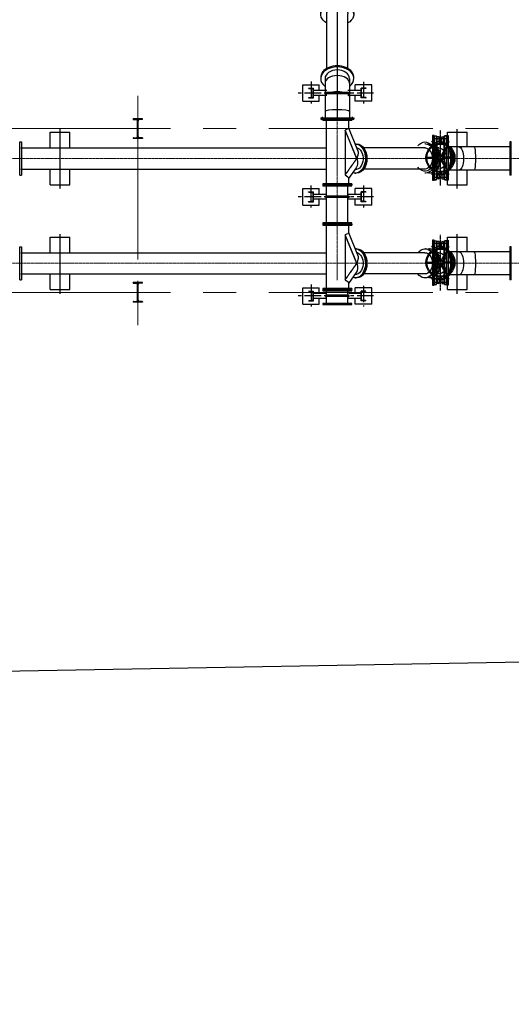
# Model space of a CAD drawing. Header units: inches. Extents: x -4968858 to -265257, y -220693 to 1871410.
# Tile 33 of 225: x -2015563 to -2008063, y 952974 to 968007. Entities that reach past the tile are written whole.
import ezdxf

# ---------------------------------------------------------------- set-up
doc = ezdxf.new("R2010")
doc.units = ezdxf.units.IN
doc.header["$MEASUREMENT"] = 0
for name, pattern in [('CENTER', [2, 1.25, -0.25, 0.25, -0.25]), ('CENTER2', [1.125, 0.75, -0.125, 0.125, -0.125]), ('CL-1', [1.25, 1, -0.125, 0, -0.125]), ('CONTINOUS', [0]), ('XREF1$1$CENTER', [2, 1.25, -0.25, 0.25, -0.25])]:
    doc.linetypes.add(name, pattern=pattern)
for name, color, linetype, lineweight in [('01_ CENTER LINE', 1, 'CENTER2', 0), ('2cen', 1, 'CENTER', 18), ('CENTER', 1, 'CL-1', 13), ('COLUMN', 5, 'Continuous', 25)]:
    doc.layers.add(name, color=color, linetype=linetype, lineweight=lineweight)
for name, color, linetype in [('1', 1, 'Continuous'), ('12.BASLPIPE', 96, 'Continuous'), ('4', 6, 'Continuous'), ('7', 1, 'CENTER'), ('CL', 2, 'CENTER2'), ('DWG', 1, 'Continuous'), ('Existing Units', 253, 'Continuous'), ('FUEL OIL TANK rev$0$AUXI STEAM', 40, 'Continuous'), ('HATCH', 9, 'Continuous'), ('PR cols', 7, 'Continuous'), ('PV-5D0', 7, 'Continuous'), ('PV-60A', 7, 'Continuous'), ('XREF1$1$1', 1, 'XREF1$1$CENTER'), ('XREF1$1$BODY', 5, 'Continuous')]:
    doc.layers.add(name, color=color, linetype=linetype)

# ---------------------------------------------------------------- blocks, each defined once
blk = doc.blocks.new('support')
at = {"layer": 'CL', "color": 1, "linetype": 'CENTER', "ltscale": 200}
for p, q in [((-72284, 34153), (-72284, 33821)), ((-71483, 34157), (-71483, 33821)), ((-72436, 33982), (-71272, 33982))]:
    blk.add_line(p, q, dxfattribs=at)
at = {"layer": 'DWG'}
for p, q in [((-72409, 33857), (-72409, 34107)), ((-72409, 34107), (-72159, 34107)), ((-72322, 34056), (-72322, 34057)), ((-72322, 34057), (-72247, 34057)), ((-72317, 34051), (-72261, 34045)), ((-72252, 33928), (-72252, 34035)), ((-72247, 33907), (-72247, 34057)), ((-72247, 34019), (-72046, 34019)), ((-72159, 34019), (-72159, 34107)), ((-72056, 33992), (-71712, 33992)), ((-71722, 34019), (-71521, 34019)), ((-71608, 34019), (-71608, 34107)), ((-71358, 34107), (-71608, 34107)), ((-71521, 33907), (-71521, 34057)), ((-71446, 34057), (-71521, 34057)), ((-71516, 33928), (-71516, 34035)), ((-71450, 34051), (-71507, 34045)), ((-71446, 34056), (-71446, 34057)), ((-71358, 33857), (-71358, 34107)), ((-72409, 33857), (-72159, 33857)), ((-72322, 33908), (-72322, 33907)), ((-72322, 33907), (-72247, 33907)), ((-72317, 33913), (-72261, 33919)), ((-72247, 33944), (-72046, 33944)), ((-72159, 33857), (-72159, 33944)), ((-72056, 33972), (-71712, 33972)), ((-71722, 33944), (-71521, 33944)), ((-71608, 33857), (-71608, 33944)), ((-71358, 33857), (-71608, 33857)), ((-71446, 33907), (-71521, 33907)), ((-71450, 33913), (-71507, 33919)), ((-71446, 33908), (-71446, 33907))]:
    blk.add_line(p, q, dxfattribs=at)
for centre, radius, start, end in [((-72317, 34056), 5, 180, 264), ((-72262, 34035), 10, 0, 84), ((-72056, 33982), 10, 90, 270.1971), ((-71712, 33982), 10, 269.8029, 90), ((-71506, 34035), 10, 96, 180), ((-71451, 34056), 5, 276, 0), ((-72317, 33908), 5, 96, 180), ((-72262, 33928), 10, 276, 0), ((-71506, 33928), 10, 180, 264), ((-71451, 33908), 5, 0, 84)]:
    blk.add_arc(centre, radius, start, end, dxfattribs=at)
blk = doc.blocks.new('A$C73B0327D')
at = {"layer": '1'}
for p, q in [((0, 2035, 0), (0, 2058, 0)), ((505, 2058, 0), (0, 2058, 0)), ((505, 2035, 0), (0, 2035, 0)), ((66, 1558, 0), (66, 2058, 0)), ((439, 1558, 0), (439, 2058, 0)), ((505, 2035, 0), (505, 2058, 0)), ((0, 468, 0), (0, 452, 0)), ((66, 452, 0), (66, -169, 0)), ((439, 452, 0), (439, -169, 0)), ((505, 452, 0), (505, 468, 0)), ((0, -146, 0), (0, -169, 0)), ((0, -146, 0), (505, -146, 0)), ((505, -146, 0), (505, -169, 0)), ((0, -169, 0), (505, -169, 0))]:
    blk.add_line(p, q, dxfattribs=at)
at = {"layer": '1', "extrusion": (0, 0, -1)}
for centre, major_axis, ratio, start_param, end_param in [((252, 1939, 0), (186, 0), 0.131652, 3.141593, 6.283185), ((252, 1710, 0), (186, 0), 0.385986, 3.141593, 6.283185), ((252, 1438, 0), (-253, 0), 0.707107, -0.874751, 4.016343), ((252, 1421, 0), (-252, 0), 0.707107, 0.04556, 3.096032), ((252, 1505, 0), (-187, 0), 0.614014, 0.987766, 2.153826)]:
    blk.add_ellipse(centre, major_axis=major_axis, ratio=ratio, start_param=start_param, end_param=end_param, dxfattribs=at)
at = {"layer": '1'}
for centre, major_axis, ratio, start_param, end_param in [((252, 452, 0), (-253, 0), 0.707107, 2.401808, 7.02297), ((252, 468, 0), (-253, 0), 0.707107, 3.096032, 6.328746), ((252, 452, 0), (-186, 0), 0.707107, 3.141593, 6.283185), ((252, 384, 0), (-186, 0), 0.614014, 3.141593, 6.283185), ((252, 179, 0), (-186, 0), 0.385986, 3.141593, 6.283185), ((252, -50, 0), (-186, 0), 0.131652, 3.141593, 6.283185)]:
    blk.add_ellipse(centre, major_axis=major_axis, ratio=ratio, start_param=start_param, end_param=end_param, dxfattribs=at)
at = {"layer": '12.BASLPIPE'}
for p, q in [((91, 605, 0), (91, 1438, 0)), ((414, 605, 0), (414, 1438, 0))]:
    blk.add_line(p, q, dxfattribs=at)
blk.add_open_spline([(91, 1438, 0), (91, 1443, 0), (91, 1448, 0), (93, 1458, 0), (95, 1463, 0), (100, 1473, 0), (103, 1478, 0), (110, 1488, 0), (114, 1493, 0), (123, 1502, 0), (129, 1506, 0), (140, 1515, 0), (147, 1519, 0), (160, 1526, 0), (168, 1529, 0), (183, 1535, 0), (191, 1537, 0), (208, 1541, 0), (216, 1542, 0), (234, 1544, 0), (243, 1545, 0), (260, 1545, 0), (269, 1544, 0), (287, 1543, 0), (295, 1541, 0), (312, 1537, 0), (320, 1535, 0), (335, 1530, 0), (343, 1527, 0), (357, 1520, 0), (363, 1516, 0), (375, 1507, 0), (380, 1503, 0), (390, 1494, 0), (394, 1489, 0), (402, 1479, 0), (405, 1474, 0), (409, 1464, 0), (411, 1459, 0), (414, 1449, 0), (414, 1444, 0), (414, 1438, 0), (414, 1438, 0), (414, 1438, 0)], degree=3, knots=[0, 0, 0, 0, 0.156458, 0.156458, 0.312915, 0.312915, 0.469373, 0.469373, 0.625831, 0.625831, 0.782288, 0.782288, 0.938746, 0.938746, 1.095204, 1.095204, 1.251661, 1.251661, 1.408119, 1.408119, 1.564577, 1.564577, 1.721034, 1.721034, 1.877492, 1.877492, 2.03395, 2.03395, 2.190407, 2.190407, 2.346865, 2.346865, 2.503323, 2.503323, 2.65978, 2.65978, 2.816238, 2.816238, 2.972696, 2.972696, 3.129153, 3.129153, 3.141593, 3.141593, 3.141593, 3.141593], dxfattribs=at)
at = {"layer": '7'}
for p, q in [((22, 2024, 0), (22, 2070, 0)), ((482, 2024, 0), (482, 2070, 0)), ((252, 1877, 0), (252, -169, 0)), ((22, -134, 0), (22, -181, 0)), ((482, -134, 0), (482, -181, 0))]:
    blk.add_line(p, q, dxfattribs=at)
blk = doc.blocks.new('KGV_PLAN')
at = {"layer": '1', "linetype": 'Continuous'}
for p, q in [((-5, 132), (-5, 34)), ((5, 132), (5, 34)), ((-117, 62), (-32, 12)), ((-112, 70), (-27, 21)), ((112, 70), (27, 21)), ((117, 62), (32, 12)), ((-117, -62), (-32, -12)), ((-112, -70), (-27, -21)), ((-5, -132), (-5, -34)), ((5, -132), (5, -34)), ((112, -70), (27, -21)), ((117, -62), (32, -12))]:
    blk.add_line(p, q, dxfattribs=at)
at = {"layer": '1'}
for p, q in [((223, 61, 0), (-223, 61, 0)), ((-223, 61, 0), (-223, 41, 0)), ((223, 61, 0), (-223, 61, 0)), ((-223, 41, 0), (-223, 61, 0)), ((223, 41, 0), (-223, 41, 0)), ((223, 41, 0), (-223, 41, 0)), ((223, 61, 0), (223, 41, 0)), ((223, 41, 0), (223, 61, 0)), ((223, -41, 0), (-223, -41, 0)), ((223, -41, 0), (-223, -41, 0)), ((-223, -61, 0), (-223, -41, 0)), ((223, -61, 0), (-223, -61, 0)), ((223, -61, 0), (-223, -61, 0)), ((223, -61, 0), (223, -41, 0)), ((223, -41, 0), (223, -61, 0))]:
    blk.add_line(p, q, dxfattribs=at)
at = {"layer": '1', "linetype": 'Continuous'}
for radius in [148, 138, 30, 20]:
    blk.add_circle((0, 0), radius, dxfattribs=at)
for centre, start, end in [((-10, 132), 0, 94.3283), ((10, 132), 85.6717, 180), ((-119, 57), 60, 154.3283), ((-109, 75), 145.6717, 240), ((-34, 8), 346.6015, 60), ((-24, 25), 240, 313.3985), ((-10, 34), 286.6015, 0), ((10, 34), 180, 253.3985), ((24, 25), 226.6015, 300), ((34, 8), 120, 193.3985), ((109, 75), 300, 34.3283), ((119, 57), 25.6717, 120), ((-119, -57), 205.6717, 300), ((-109, -75), 120, 214.3283), ((-34, -8), 300, 13.3985), ((-24, -25), 46.6015, 120), ((-10, -34), 0, 73.3985), ((10, -34), 106.6015, 180), ((24, -25), 60, 133.3985), ((34, -8), 166.6015, 240), ((109, -75), 325.6717, 60), ((119, -57), 240, 334.3283), ((-10, -132), 265.6717, 0), ((10, -132), 180, 274.3283)]:
    blk.add_arc(centre, 5, start, end, dxfattribs=at)
at = {"layer": 'XREF1$1$1'}
for p, q in [((283, 0, 0), (-283, 0, 0)), ((-198, -53, 0), (-198, 50, 0)), ((198, -53, 0), (198, 50, 0))]:
    blk.add_line(p, q, dxfattribs=at)
at = {"layer": 'XREF1$1$BODY'}
for p, q in [((-214, 17, 0), (-214, 32, 0)), ((-163, 35, 0), (-210, 35, 0)), ((-163, 35, 0), (-210, 35, 0)), ((-163, 13, 0), (-210, 13, 0)), ((0, 38, 0), (-163, 38, 0)), ((-163, 13, 0), (-163, 38, 0)), ((-163, 13, 0), (-150, 10, 0)), ((-145, -3, 0), (-145, 3, 0)), ((0, 38, 0), (127, 38, 0)), ((75, 38, 0), (37, 38, 0)), ((200, 38, 0), (73, 38, 0)), ((145, -3, 0), (145, 3, 0)), ((163, 13, 0), (150, 10, 0)), ((162, 38, 0), (163, 38, 0)), ((163, 13, 0), (163, 38, 0)), ((163, 35, 0), (210, 35, 0)), ((163, 35, 0), (163, 35, 0)), ((163, 13, 0), (210, 13, 0)), ((214, 17, 0), (214, 32, 0)), ((-214, -17, 0), (-214, -32, 0)), ((-163, -13, 0), (-210, -13, 0)), ((-163, -35, 0), (-210, -35, 0)), ((-163, -13, 0), (-150, -10, 0)), ((-163, -13, 0), (-163, -38, 0)), ((-163, -38, 0), (127, -38, 0)), ((75, -38, 0), (37, -38, 0)), ((200, -38, 0), (73, -38, 0)), ((125, -38, 0), (163, -38, 0)), ((163, -13, 0), (150, -10, 0)), ((163, -13, 0), (210, -13, 0)), ((163, -13, 0), (163, -38, 0)), ((163, -35, 0), (210, -35, 0)), ((214, -17, 0), (214, -32, 0))]:
    blk.add_line(p, q, dxfattribs=at)
for centre, radius, start, end in [((-210, 32, 0), 3.5, 90, 180), ((-210, 17, 0), 3.5, 180, 270), ((-152, 3, 0), 7.01, 0, 75), ((152, 3, 0), 7.01, 105, 180), ((210, 32, 0), 3.5, 0, 90), ((210, 17, 0), 3.5, 270, 0), ((-210, -17, 0), 3.5, 90, 180), ((-210, -32, 0), 3.5, 180, 270), ((-152, -3, 0), 7.01, 285, 0), ((152, -3, 0), 7.01, 180, 255), ((210, -17, 0), 3.5, 0, 90), ((210, -32, 0), 3.5, 270, 0)]:
    blk.add_arc(centre, radius, start, end, dxfattribs=at)
blk = doc.blocks.new('A$C1F1B71E3')
for points in [[(60957.6, 6567.3), (60957.6, 6552.3), (60942.6, 6552.3)], [(61197.6, 6567.3), (61197.6, 6552.3), (61212.6, 6552.3)], [(60957.6, 6051.6), (60957.6, 6066.6), (60942.6, 6066.6)], [(61197.6, 6051.6), (61197.6, 6066.6), (61212.6, 6066.6)], [(60957.6, 4967.3), (60957.6, 4952.3), (60942.6, 4952.3)], [(61197.6, 4967.3), (61197.6, 4952.3), (61212.6, 4952.3)], [(60957.6, 4451.6), (60957.6, 4466.6), (60942.6, 4466.6)], [(61197.6, 4451.6), (61197.6, 4466.6), (61212.6, 4466.6)]]:
    blk.add_hatch(color=256).paths.add_polyline_path(points)
for p, q in [((60942.6, 6552.3), (60957.6, 6567.3)), ((60957.6, 6552.3), (60942.6, 6552.3)), ((61212.6, 6552.3), (61197.6, 6567.3)), ((61197.6, 6552.3), (61212.6, 6552.3)), ((60957.6, 6066.6), (60942.6, 6066.6)), ((60942.6, 6066.6), (60957.6, 6051.6)), ((61197.6, 6066.6), (61212.6, 6066.6)), ((61212.6, 6066.6), (61197.6, 6051.6)), ((60942.6, 4952.3), (60957.6, 4967.3)), ((61212.6, 4952.3), (61197.6, 4967.3)), ((60957.6, 4952.3), (60942.6, 4952.3)), ((61197.6, 4952.3), (61212.6, 4952.3)), ((60957.6, 4466.6), (60942.6, 4466.6)), ((60942.6, 4466.6), (60957.6, 4451.6)), ((61197.6, 4466.6), (61212.6, 4466.6)), ((61212.6, 4466.6), (61197.6, 4451.6))]:
    blk.add_line(p, q)
at = {"layer": '01_ CENTER LINE', "ltscale": 25}
for p, q in [((51999.8, 6298.5), (66188.9, 6298.5)), ((44956.6, 4698.5), (66063.6, 4698.5))]:
    blk.add_line(p, q, dxfattribs=at)
at = {"layer": '1'}
for p, q in [((60920.5, 6521), (60909.9, 6521)), ((61052.7, 6551), (61069, 6551)), ((61087.3, 6551), (61071.1, 6551)), ((61360.1, 6476.3), (61214.1, 6476.3)), ((61589, 6476.3), (61360.1, 6476.3)), ((62134.5, 6476.3), (61589, 6476.3)), ((62134.5, 6551), (62134.5, 6046)), ((62157.5, 6551), (62134.5, 6551)), ((62157.5, 6046), (62157.5, 6551)), ((61052.7, 6460.4), (61028.3, 6460.4)), ((60920.5, 6076), (60909.9, 6076)), ((61052.7, 6136.5), (61028.3, 6136.5)), ((61360.1, 6120.7), (61214.1, 6120.7)), ((61589, 6120.7), (61360.1, 6120.7)), ((62134.5, 6120.7), (61589, 6120.7)), ((62157.5, 6046), (62134.5, 6046)), ((60920.5, 4921), (60909.9, 4921)), ((61052.7, 4860.4), (61028.3, 4860.4)), ((61052.7, 4951), (61069, 4951)), ((61087.3, 4951), (61071.1, 4951)), ((61360.1, 4876.3), (61214.1, 4876.3)), ((61589, 4876.3), (61360.1, 4876.3)), ((62134.5, 4876.3), (61589, 4876.3)), ((62134.5, 4951), (62134.5, 4446)), ((62157.5, 4951), (62134.5, 4951)), ((62157.5, 4446), (62157.5, 4951)), ((61052.7, 4536.5), (61028.3, 4536.5)), ((61360.1, 4520.7), (61214.1, 4520.7)), ((61589, 4520.7), (61360.1, 4520.7)), ((62134.5, 4520.7), (61589, 4520.7)), ((60920.5, 4476), (60909.9, 4476)), ((62157.5, 4446), (62134.5, 4446))]:
    blk.add_line(p, q, dxfattribs=at)
at = {"layer": '1', "extrusion": (0, 0, -1)}
for centre, major_axis, ratio, start_param, end_param in [((60909.9, 6298.5), (0, 222.5), 0.7071068, 6.0978566, 6.2831853), ((60909.9, 6298.5), (0, 222.5), 0.7071068, 0, 3.3269214), ((60920.5, 6298.5), (0, 222.5), 0.7071068, 0, 3.1415927), ((61052.7, 6298.5), (0, 252.5), 0.7071068, 5.7349354, 6.2831853), ((61052.7, 6298.5), (0, 252.5), 0.7071068, 0, 3.6898426), ((61069, 6298.5), (0, 252.5), 0.7071068, 0, 3.1415927), ((61071.1, 6298.5), (0, -252.5), 0.7071068, 3.135652, 6.2831853), ((61087.3, 6298.5), (0, -252.5), 0.7071068, 3.1415927, 6.2831853), ((61360.1, 6298.5), (0, -177.8), 0.3859856, 3.1415927, 6.2831853), ((61589, 6298.5), (0, 177.8), 0.1316525, 0, 3.1415927), ((61052.7, 6298.5), (0, -161.9), 0.7071068, 3.1415927, 6.2831853), ((60909.9, 4698.5), (0, 222.5), 0.7071068, 6.0978566, 6.2831853), ((60909.9, 4698.5), (0, 222.5), 0.7071068, 0, 3.3269214), ((60920.5, 4698.5), (0, 222.5), 0.7071068, 0, 3.1415927), ((61052.7, 4698.5), (0, 252.5), 0.7071068, 5.7349354, 6.2831853), ((61052.7, 4698.5), (0, 252.5), 0.7071068, 0, 3.6898426), ((61052.7, 4698.5), (0, -161.9), 0.7071068, 3.1415927, 6.2831853), ((61069, 4698.5), (0, 252.5), 0.7071068, 0, 3.1415927), ((61071.1, 4698.5), (0, -252.5), 0.7071068, 3.135652, 6.2831853), ((61087.3, 4698.5), (0, -252.5), 0.7071068, 3.1415927, 6.2831853), ((61360.1, 4698.5), (0, -177.8), 0.3859856, 3.1415927, 6.2831853), ((61589, 4698.5), (0, 177.8), 0.1316525, 0, 3.1415927)]:
    blk.add_ellipse(centre, major_axis=major_axis, ratio=ratio, start_param=start_param, end_param=end_param, dxfattribs=at)
at = {"layer": '12.BASLPIPE'}
for p, q in [((54660.5, 6046), (54660.5, 6551)), ((54660.5, 6551), (54683.5, 6551)), ((54683.5, 6551), (54683.5, 6046)), ((60851.9, 6521), (60841.3, 6521)), ((54676.5, 6460.4), (59328.2, 6460.4)), ((60851.9, 6460.4), (59907.1, 6460.4)), ((54660.5, 6046), (54683.5, 6046)), ((54676.5, 6136.5), (59328.2, 6136.5)), ((60851.9, 6136.5), (59907.1, 6136.5)), ((60851.9, 6076), (60841.3, 6076)), ((59341.7, 5316.5), (59341.7, 5895.5)), ((59665.6, 5316.5), (59665.6, 5895.5)), ((54660.5, 4446), (54660.5, 4951)), ((54660.5, 4951), (54683.5, 4951)), ((54676.5, 4860.4), (59328.2, 4860.4)), ((54683.5, 4951), (54683.5, 4446)), ((60841.3, 4860.4), (59907.1, 4860.4)), ((60851.9, 4921), (60841.3, 4921)), ((54676.5, 4536.5), (59328.2, 4536.5)), ((60841.3, 4536.5), (59907.1, 4536.5)), ((54660.5, 4446), (54683.5, 4446)), ((60851.9, 4476), (60841.3, 4476)), ((59341.7, 4083.3), (59341.7, 4298.5)), ((59665.6, 4083.3), (59665.6, 4298.5))]:
    blk.add_line(p, q, dxfattribs=at)
for points in [[(60957.6, 6652.4), (60957.6, 5966.6), (60981.6, 5966.6), (60981.6, 6652.4)], [(61197.6, 6652.4), (61197.6, 5966.6), (61173.6, 5966.6), (61173.6, 6652.4)], [(59281.2, 5880.5), (59726.2, 5880.5), (59726.2, 5895.5), (59281.2, 5895.5)], [(59281.2, 5301.5), (59726.2, 5301.5), (59726.2, 5316.5), (59281.2, 5316.5)], [(60957.6, 5052.4), (60957.6, 4366.6), (60981.6, 4366.6), (60981.6, 5052.4)], [(61197.6, 5052.4), (61197.6, 4366.6), (61173.6, 4366.6), (61173.6, 5052.4)], [(59281.2, 4280.5), (59726.2, 4280.5), (59726.2, 4295.5), (59281.2, 4295.5)], [(59281.2, 4068.3), (59726.2, 4068.3), (59726.2, 4083.3), (59281.2, 4083.3)]]:
    blk.add_lwpolyline(points, close=True, dxfattribs=at)
at = {"layer": '12.BASLPIPE', "extrusion": (0, 0, -1)}
for centre, major_axis, start_param, end_param in [((59788.6, 6298.5), (0, -222.5), 3.1415927, 6.2899269), ((59799.2, 6298.5), (0, -222.5), 3.1415927, 6.2831853), ((60841.3, 6328.5), (0, 222.5), 5.5275925, 6.2831853), ((60841.3, 6328.5), (0, 222.5), 0, 3.8971855), ((60851.9, 6298.5), (0, 222.5), 0, 3.1415927), ((60841.3, 6298.5), (0, -161.9), 3.1415927, 6.2831853), ((59788.6, 4698.5), (0, -222.5), 3.1415927, 6.2899269), ((59799.2, 4698.5), (0, -222.5), 3.1415927, 6.2831853), ((60841.3, 4698.5), (0, 222.5), 5.5275925, 6.2831853), ((60841.3, 4698.5), (0, 222.5), 0, 3.8971855), ((60841.3, 4698.5), (0, -161.9), 3.1415927, 6.2831853), ((60851.9, 4698.5), (0, 222.5), 0, 3.1415927)]:
    blk.add_ellipse(centre, major_axis=major_axis, ratio=0.7071068, start_param=start_param, end_param=end_param, dxfattribs=at)
at = {"layer": '4'}
for p, q in [((55124.7, 6698.5), (55424.7, 6698.5)), ((55124.7, 6460.4), (55124.7, 6698.5)), ((55424.7, 6460.4), (55424.7, 6698.5)), ((61184.7, 6698.5), (61484.7, 6698.5)), ((61184.7, 6510.2), (61184.7, 6698.5)), ((61484.7, 6476.3), (61484.7, 6698.5)), ((55124.7, 5898.5), (55124.7, 6136.5)), ((55424.7, 5898.5), (55424.7, 6136.5)), ((61184.7, 5898.5), (61184.7, 6086.8)), ((61484.7, 5898.5), (61484.7, 6120.7)), ((55124.7, 5898.5), (55424.7, 5898.5)), ((61184.7, 5898.5), (61484.7, 5898.5)), ((55124.7, 5098.5), (55424.7, 5098.5)), ((55124.7, 4860.4), (55124.7, 5098.5)), ((55424.7, 4860.4), (55424.7, 5098.5)), ((61184.7, 5098.5), (61484.7, 5098.5)), ((61184.7, 4910.2), (61184.7, 5098.5)), ((61484.7, 4876.3), (61484.7, 5098.5)), ((55124.7, 4298.5), (55124.7, 4536.5)), ((55424.7, 4298.5), (55424.7, 4536.5)), ((61484.7, 4298.5), (61484.7, 4520.7)), ((61184.7, 4298.5), (61184.7, 4486.8)), ((55124.7, 4298.5), (55424.7, 4298.5)), ((61184.7, 4298.5), (61484.7, 4298.5))]:
    blk.add_line(p, q, dxfattribs=at)
at = {"layer": '7'}
for p, q in [((55274.7, 5834.6), (55274.7, 6745.4)), ((61334.7, 5834.6), (61334.7, 6745.4)), ((55274.7, 4234.6), (55274.7, 5145.4)), ((61334.7, 4234.6), (61334.7, 5145.4))]:
    blk.add_line(p, q, dxfattribs=at)
at = {"layer": 'CENTER'}
blk.add_line((59503.7, 4443.5), (59503.7, 10460.7), dxfattribs=at)
at = {"layer": 'CL', "color": 1, "linetype": 'CENTER', "ltscale": 200}
for p, q in [((59102.8, 4375.4), (59102.8, 4039.3)), ((59903.7, 4357.2), (59903.7, 4039.3)), ((60055.4, 4200), (58891.3, 4200))]:
    blk.add_line(p, q, dxfattribs=at)
at = {"layer": 'DWG'}
for p, q in [((58977.8, 4325), (59227.8, 4325)), ((58977.8, 4075), (58977.8, 4325)), ((59065.3, 4275), (59140.3, 4275)), ((59069.7, 4269.2), (59125.9, 4263.3)), ((59134.9, 4146.7), (59134.9, 4253.4)), ((59140.3, 4125), (59140.3, 4275)), ((59332.2, 4237.5), (59140.3, 4237.5)), ((59227.8, 4237.5), (59227.8, 4325)), ((59675.2, 4210), (59331.3, 4210)), ((59866.2, 4237.5), (59680.8, 4237.5)), ((59778.7, 4237.5), (59778.7, 4325)), ((60028.7, 4325), (59778.7, 4325)), ((59866.2, 4125), (59866.2, 4275)), ((59941.2, 4275), (59866.2, 4275)), ((59871.6, 4146.7), (59871.6, 4253.4)), ((59936.7, 4269.2), (59880.5, 4263.3)), ((59941.2, 4274.2), (59941.2, 4275)), ((60028.7, 4075), (60028.7, 4325)), ((58977.8, 4075), (59227.8, 4075)), ((59065.3, 4125), (59140.3, 4125)), ((59069.7, 4130.8), (59125.9, 4136.7)), ((59332.2, 4162.5), (59140.3, 4162.5)), ((59227.8, 4075), (59227.8, 4162.5)), ((59675.1, 4190), (59331.3, 4190)), ((59866.2, 4162.5), (59675.2, 4162.5)), ((59778.7, 4075), (59778.7, 4162.5)), ((60028.7, 4075), (59778.7, 4075)), ((59941.2, 4125), (59866.2, 4125)), ((59936.7, 4130.8), (59880.5, 4136.7)), ((59941.2, 4125.9), (59941.2, 4125))]:
    blk.add_line(p, q, dxfattribs=at)
for centre, radius, start, end in [((59124.9, 4253.4), 10, 0, 84), ((59331.3, 4200), 10, 90, 270.19707), ((59675.2, 4200), 10, 269.80293, 90), ((59881.6, 4253.4), 10, 96, 180), ((59936.2, 4274.2), 5, 276, 0), ((59124.9, 4146.7), 10, 276, 0), ((59881.6, 4146.7), 10, 180, 264), ((59936.2, 4125.9), 5, 0, 84)]:
    blk.add_arc(centre, radius, start, end, dxfattribs=at)
at = {"layer": 'PV-5D0'}
for p, q in [((61052.7, 6046), (61069, 6046)), ((61087.3, 6046), (61071.1, 6046)), ((61052.7, 4446), (61069, 4446)), ((61087.3, 4446), (61071.1, 4446))]:
    blk.add_line(p, q, dxfattribs=at)
at = {"layer": 'PV-5D0', "extrusion": (0, 0, -1)}
for centre in [(61071.1, 6298.5), (61071.1, 4698.5)]:
    blk.add_ellipse(centre, major_axis=(0, -252.5), ratio=0.7071068, start_param=0, end_param=0.0059406, dxfattribs=at)
at = {"layer": 'PV-60A'}
for p, q in [((59726.2, 6898.5), (59281.2, 6898.5)), ((59281.2, 6898.5), (59281.2, 6883.5)), ((59281.2, 6883.5), (59726.2, 6883.5)), ((59332.2, 6883.5), (59332.2, 5913.5)), ((59675.2, 6883.5), (59675.2, 6765.7)), ((59675.2, 6766.9), (59813.5, 6428.1)), ((59726.2, 6898.5), (59726.2, 6883.5)), ((59802.4, 6298.5), (59624.9, 6733.2)), ((59624.9, 6733.2), (59624.9, 6047.5)), ((59624.9, 6724.5), (59798.9, 6298.5)), ((59798.9, 6298.5), (59802.4, 6298.5)), ((59792.2, 6158.5), (59675.2, 5993)), ((59775.9, 6127), (59769.9, 6127)), ((59775.9, 6076), (59786.5, 6076)), ((59799.2, 6076), (59788.6, 6076)), ((59726.2, 5913.5), (59281.2, 5913.5)), ((59281.2, 5913.5), (59281.2, 5898.5)), ((59281.2, 5898.5), (59726.2, 5898.5)), ((59675.2, 5997.3), (59675.2, 5913.5)), ((59726.2, 5913.5), (59726.2, 5898.5)), ((59726.2, 5298.5), (59281.2, 5298.5)), ((59281.2, 5298.5), (59281.2, 5283.5)), ((59281.2, 5283.5), (59726.2, 5283.5)), ((59332.2, 5283.5), (59332.2, 4313.5)), ((59675.2, 5283.5), (59675.2, 5165.7)), ((59726.2, 5298.5), (59726.2, 5283.5)), ((59802.4, 4698.5), (59624.9, 5133.2)), ((59624.9, 5133.2), (59624.9, 4447.5)), ((59624.9, 5124.5), (59798.9, 4698.5)), ((59675.2, 5166.9), (59813.5, 4828.1)), ((59775.9, 4921), (59786.5, 4921)), ((59799.2, 4921), (59788.6, 4921)), ((59798.9, 4698.5), (59802.4, 4698.5)), ((59792.2, 4558.5), (59675.2, 4393)), ((59775.9, 4527), (59769.9, 4527)), ((59675.2, 4397.3), (59675.2, 4313.5)), ((59775.9, 4476), (59786.5, 4476)), ((59799.2, 4476), (59788.6, 4476)), ((59726.2, 4313.5), (59281.2, 4313.5)), ((59281.2, 4313.5), (59281.2, 4298.5)), ((59281.2, 4298.5), (59726.2, 4298.5)), ((59726.2, 4313.5), (59726.2, 4298.5))]:
    blk.add_line(p, q, dxfattribs=at)
at = {"layer": 'PV-60A', "extrusion": (0, 0, -1)}
for centre, major_axis, ratio, start_param, end_param in [((59503.7, 6733.2), (-171.4, -33.6), 0.1826758, 3.1774295, 3.9628277), ((59775.9, 6298.5), (0, -222.5), 0.7071068, 3.1393225, 6.5239387), ((59775.9, 6298.5), (0, -171.5), 0.7071068, 3.3205044, 6.2831853), ((59786.5, 6298.5), (0, -222.5), 0.7071068, 3.1415927, 6.2831853), ((59681.1, 6298.5), (-108, -160.7), 0.5549017, 3.4984548, 4.3555268), ((59681.1, 6298.5), (84.6, -163.4), 0.6140144, -1.2630565, -0.3077399), ((59503.7, 6047.5), (170.9, -54.3), 0.2680212, -0.8704483, -0.0788674), ((59503.7, 6047.5), (170.9, -54.3), 0.2680171, -0.8704091, -0.085011), ((59503.7, 5133.2), (-171.4, -33.6), 0.1826758, 3.1774295, 3.9628277), ((59775.9, 4698.5), (0, -222.5), 0.7071068, 3.1393225, 6.5239387), ((59775.9, 4698.5), (0, -171.5), 0.7071068, 3.3205044, 6.2831853), ((59786.5, 4698.5), (0, -222.5), 0.7071068, 3.1415927, 6.2831853), ((59788.6, 4698.5), (0, -222.5), 0.7071068, 3.134851, 3.1415927), ((59681.1, 4698.5), (-108, -160.7), 0.5549017, 3.4984548, 4.3555268), ((59681.1, 4698.5), (84.6, -163.4), 0.6140144, -1.2630565, -0.3077399), ((59503.7, 4447.5), (170.9, -54.3), 0.2680212, -0.8704483, -0.0788674), ((59503.7, 4447.5), (170.9, -54.3), 0.2680171, -0.8704091, -0.085011)]:
    blk.add_ellipse(centre, major_axis=major_axis, ratio=ratio, start_param=start_param, end_param=end_param, dxfattribs=at)
at = {"layer": 'PV-60A'}
for points, weights in [([(59624.9, 6047.5), (59713.7, 6173), (59802.4, 6298.5)], [0.999999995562, 0.999999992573, 0.999999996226]), ([(59798.9, 6298.5), (59711.9, 6175.5), (59624.9, 6052.5)], [0.999999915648, 0.999999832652, 0.999999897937]), ([(59624.9, 4447.5), (59713.7, 4573), (59802.4, 4698.5)], [0.999999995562, 0.999999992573, 0.999999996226]), ([(59798.9, 4698.5), (59711.9, 4575.5), (59624.9, 4452.5)], [0.999999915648, 0.999999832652, 0.999999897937])]:
    blk.add_rational_spline(points, weights, degree=2, dxfattribs=at)
blk.add_blockref('A$C73B0327D', (59251.2, 7067.1))
at = {"xscale": 1.5, "yscale": 1.5, "zscale": 1.5, "rotation": 270}
for p in [(61077.6, 6309.5), (61077.6, 4709.5)]:
    blk.add_blockref('KGV_PLAN', p, dxfattribs=at)
at = {"layer": 'FUEL OIL TANK rev$0$AUXI STEAM', "xscale": -1}
for p in [(-12380.2, -26683.7), (-12380.7, -28268.3)]:
    blk.add_blockref('support', p, dxfattribs=at)
blk = doc.blocks.new('AHP BLOCK')
at = {"xscale": 0.001, "yscale": 0.001, "zscale": 0.001}
blk.add_blockref('A$C1F1B71E3', (-166.115, 61.839), dxfattribs=at)
blk = doc.blocks.new('A$C412216A9')
at = {"layer": 'Existing Units'}
blk.add_polyline3d([(-147696, 100037, 0), (-123784, 101038, 0), (-113360, 105657, 0), (-104852, 107499, 0), (-85358, 110850, 0), (-79117, 112129, 0), (-61889, 112962, 0), (-19951, 113029, 0), (9683, 113559, 0), (20094, 113664, 0), (37628, 113862, 0), (43734, 115964, 0), (46478, 116563, 0), (47455, 135324, 0), (47403, 145111, 0), (47100, 147410, 0), (39253, 156515, 0)], dxfattribs=at)
blk = doc.blocks.new('ISMB300')
at = {"layer": '2cen', "color": 2, "ltscale": 100}
for p, q in [((-1052045, 94255), (-1051695, 94255)), ((-1051870, 94231), (-1051870, 94280))]:
    blk.add_line(p, q, dxfattribs=at)
at = {"layer": 'COLUMN', "color": 1, "ltscale": 100}
for p, q in [((-1052020, 94325), (-1052020, 94185)), ((-1052014, 94325), (-1052020, 94325)), ((-1052011, 94323), (-1052004, 94271)), ((-1051750, 94259), (-1051991, 94259)), ((-1051730, 94323), (-1051737, 94271)), ((-1051727, 94325), (-1051720, 94325)), ((-1051720, 94325), (-1051720, 94185)), ((-1052014, 94185), (-1052020, 94185)), ((-1052011, 94188), (-1052004, 94240)), ((-1051750, 94252), (-1051991, 94252)), ((-1051730, 94188), (-1051737, 94240)), ((-1051727, 94185), (-1051720, 94185))]:
    blk.add_line(p, q, dxfattribs=at)
for centre, radius, start, end in [((-1052014, 94322), 3.2, 6, 90), ((-1051991, 94272), 13, 186, 270), ((-1051750, 94272), 13, 270, 354), ((-1051727, 94322), 3.2, 90, 174), ((-1052014, 94189), 3.2, 270, 354), ((-1051991, 94239), 13, 90, 174), ((-1051750, 94239), 13, 6, 90), ((-1051727, 94189), 3.2, 186, 270)]:
    blk.add_arc(centre, radius, start, end, dxfattribs=at)
at = {"layer": 'HATCH', "color": 1}
for points in [[(-1052020, 94255), (-1052020, 94255)], [(-1051870, 94252), (-1051870, 94252)]]:
    blk.add_lwpolyline(points, close=True, dxfattribs=at)
for points in [[(-1052004, 94240), (-1052004, 94240, -0.383864)], [(-1051750, 94252), (-1051750, 94252, -0.383864)]]:
    blk.add_lwpolyline(points, format="xyb", close=True, dxfattribs=at)
blk = doc.blocks.new('PR')
at = {"layer": 'PR cols', "color": 2, "linetype": 'CENTER', "lineweight": 15, "ltscale": 2000}
for p, q in [((292680, 22000), (292680, 18500)), ((329180, 21500), (268180, 21500)), ((329180, 19000), (268180, 19000))]:
    blk.add_line(p, q, dxfattribs=at)
at = {"rotation": 270}
for p in [(198425, -1030370), (198425, -1032870)]:
    blk.add_blockref('ISMB300', p, dxfattribs=at)

msp = doc.modelspace()

# ---------------------------------------------------------------- block references
at = {"color": 1, "linetype": 'CONTINOUS', "lineweight": 15, "xscale": 1000, "yscale": 1000, "zscale": 1000}
msp.add_blockref('AHP BLOCK', (-1904106.5, 897749.5), dxfattribs=at)
at = {"linetype": 'CONTINOUS', "lineweight": 15}
for name, p in [('A$C412216A9', (-2006442.1, 844843.6)), ('PR', (-2306442.1, 944843.6))]:
    msp.add_blockref(name, p, dxfattribs=at)

doc.saveas('drawing.dxf')
